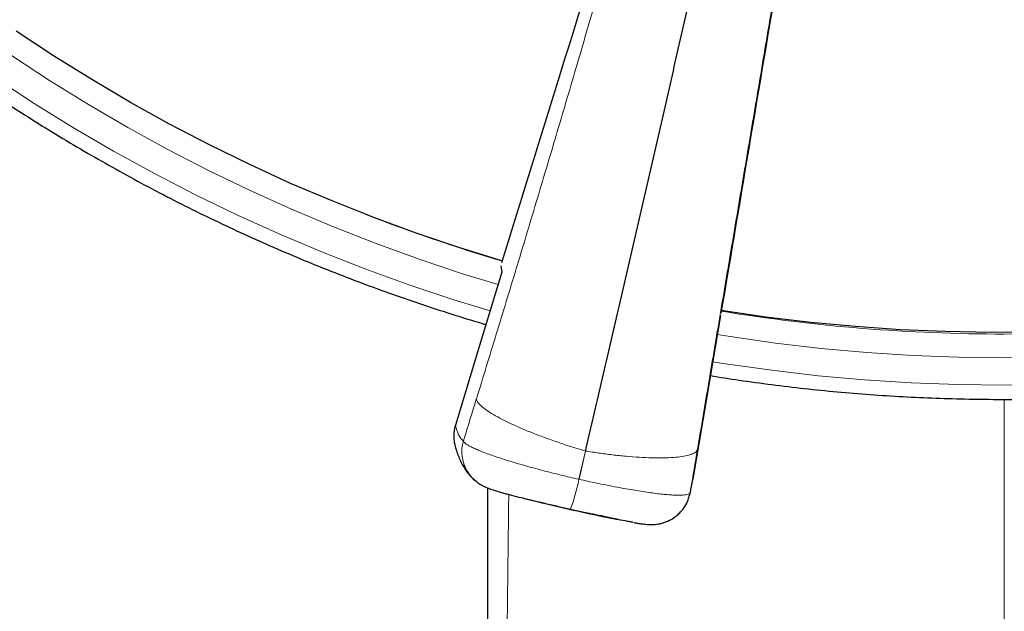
# Model space of a CAD drawing. Header units: millimetres. Extents: x 8 to 2427, y 12 to 2587.
# Tile 94 of 154: x 1070 to 1095, y 1792 to 1807. Entities that reach past the tile are written whole.
import ezdxf

# ---------------------------------------------------------------- set-up
doc = ezdxf.new("R2010")
doc.units = ezdxf.units.MM

msp = doc.modelspace()

# ---------------------------------------------------------------- linework, layer by layer
at = {"color": 7, "linetype": 'Continuous', "lineweight": 30}
for p, q in [((1082.254, 1800.816), (1082.282, 1800.654)), ((1087.993, 1799.52), (1087.965, 1799.367))]:
    msp.add_line(p, q, dxfattribs=at)
at = {"color": 252, "linetype": 'Continuous', "lineweight": 0}
for p, q in [((1095.404, 1797.329), (1095.404, 1697.963)), ((1084.287, 1795.241), (1084.465, 1795.978)), ((1084.297, 1795.239), (1084.465, 1795.978)), ((1084.29, 1795.231), (1084.287, 1795.241)), ((1084.29, 1795.231), (1084.297, 1795.239)), ((1087.181, 1794.828), (1087.2, 1794.897))]:
    msp.add_line(p, q, dxfattribs=at)
at = {"color": 7, "linetype": 'Continuous', "lineweight": 30, "flags": 128}
for points in [[(1082.278, 1800.953), (1081.154, 1801.301), (1080.04, 1801.677), (1078.937, 1802.082), (1077.844, 1802.515), (1076.764, 1802.976), (1075.696, 1803.465), (1074.642, 1803.981), (1073.602, 1804.524), (1072.577, 1805.093), (1071.567, 1805.689), (1070.573, 1806.31), (1069.597, 1806.957)], [(1082.282, 1800.654), (1081.673, 1798.649), (1081.066, 1796.651)], [(1096.228, 1799.089), (1095.05, 1799.079), (1093.872, 1799.099), (1092.695, 1799.15), (1091.52, 1799.23), (1090.347, 1799.341), (1089.178, 1799.482), (1088.012, 1799.653)], [(1087.965, 1799.367), (1087.617, 1797.301), (1087.27, 1795.245)]]:
    msp.add_lwpolyline(points, dxfattribs=at)
at = {"color": 252, "linetype": 'Continuous', "lineweight": 0, "flags": 128}
for points in [[(1082.183, 1800.33), (1081.256, 1800.615), (1080.121, 1800.993), (1078.996, 1801.4), (1077.883, 1801.836), (1076.782, 1802.301), (1075.693, 1802.794), (1074.618, 1803.314), (1073.557, 1803.862), (1072.512, 1804.437), (1071.481, 1805.038), (1070.468, 1805.666), (1069.471, 1806.32)], [(1069.051, 1805.73), (1070.064, 1805.066), (1071.094, 1804.428), (1072.141, 1803.817), (1073.204, 1803.232), (1074.282, 1802.676), (1075.374, 1802.147), (1076.48, 1801.646), (1077.599, 1801.174), (1078.731, 1800.731), (1079.873, 1800.318), (1081.027, 1799.933), (1081.974, 1799.642)], [(1096.603, 1798.431), (1095.404, 1798.415), (1094.206, 1798.431), (1093.008, 1798.477), (1091.812, 1798.554), (1090.618, 1798.662), (1089.428, 1798.8), (1088.242, 1798.969), (1087.907, 1799.022)], [(1087.787, 1798.314), (1088.126, 1798.26), (1089.331, 1798.089), (1090.541, 1797.948), (1091.754, 1797.839), (1092.969, 1797.76), (1094.186, 1797.714), (1095.404, 1797.698), (1096.622, 1797.714)]]:
    msp.add_lwpolyline(points, dxfattribs=at)
at = {"color": 252, "linetype": 'Continuous', "lineweight": 0}
for centre, radius, start, end in [((1095.727, 1844.045), 45.011, 269.5887, 349.589), ((1095.345, 1844.864), 45.821, 248.7342, 253.4253), ((1095.403, 1845.113), 46.077, 260.7695, 270.0009), ((1079.758, 1796.09), 4.613, 339.3034, 349.2763)]:
    msp.add_arc(centre, radius, start, end, dxfattribs=at)
at = {"color": 7, "linetype": 'Continuous', "lineweight": 30}
for points, knots in [([(1050.09, 1831.253), (1050.097, 1831.228), (1050.177, 1830.931), (1050.346, 1830.366), (1050.596, 1829.558), (1050.863, 1828.755), (1051.145, 1827.957), (1051.441, 1827.164), (1051.753, 1826.377), (1052.078, 1825.595), (1052.419, 1824.82), (1052.774, 1824.05), (1053.143, 1823.287), (1053.526, 1822.531), (1053.923, 1821.782), (1054.335, 1821.04), (1054.76, 1820.306), (1055.198, 1819.579), (1055.65, 1818.86), (1056.116, 1818.15), (1056.594, 1817.448), (1057.086, 1816.755), (1057.59, 1816.071), (1058.107, 1815.396), (1058.637, 1814.73), (1059.179, 1814.074), (1059.733, 1813.428), (1060.299, 1812.792), (1060.876, 1812.166), (1061.466, 1811.551), (1062.066, 1810.946), (1062.678, 1810.353), (1063.301, 1809.77), (1063.935, 1809.199), (1064.579, 1808.639), (1065.233, 1808.091), (1065.898, 1807.554), (1066.572, 1807.03), (1067.256, 1806.518), (1067.95, 1806.018), (1068.653, 1805.531), (1069.365, 1805.057), (1070.085, 1804.595), (1070.814, 1804.146), (1071.551, 1803.711), (1072.296, 1803.289), (1073.049, 1802.88), (1073.81, 1802.485), (1074.577, 1802.104), (1075.352, 1801.737), (1076.133, 1801.383), (1076.921, 1801.044), (1077.715, 1800.719), (1078.515, 1800.408), (1079.321, 1800.112), (1080.132, 1799.83), (1080.948, 1799.564), (1081.527, 1799.383), (1081.834, 1799.294), (1081.866, 1799.285)], [0, 0, 0, 0, 0.001659, 0.01977, 0.037881, 0.055992, 0.074103, 0.092215, 0.110326, 0.128437, 0.146549, 0.16466, 0.182772, 0.200884, 0.218995, 0.237107, 0.255219, 0.273331, 0.291443, 0.309555, 0.327668, 0.34578, 0.363893, 0.382005, 0.400118, 0.418231, 0.436343, 0.454456, 0.472569, 0.490683, 0.508796, 0.526909, 0.545023, 0.563136, 0.58125, 0.599363, 0.617477, 0.635591, 0.653705, 0.671819, 0.689933, 0.708048, 0.726162, 0.744276, 0.762391, 0.780505, 0.79862, 0.816735, 0.83485, 0.852965, 0.87108, 0.889195, 0.90731, 0.925425, 0.94354, 0.961656, 0.979771, 0.997886, 1, 1, 1, 1]), ([(1087.726, 1797.949), (1087.976, 1797.909), (1088.51, 1797.824), (1089.33, 1797.713), (1090.184, 1797.611), (1091.04, 1797.525), (1091.897, 1797.454), (1092.756, 1797.399), (1093.615, 1797.359), (1094.475, 1797.335), (1095.335, 1797.326), (1096.195, 1797.332), (1097.055, 1797.354), (1097.915, 1797.391), (1098.774, 1797.444), (1099.631, 1797.513), (1100.487, 1797.596), (1101.342, 1797.695), (1102.194, 1797.81), (1103.044, 1797.939), (1103.892, 1798.084), (1104.736, 1798.244), (1105.578, 1798.42), (1106.416, 1798.61), (1107.251, 1798.816), (1108.081, 1799.036), (1108.907, 1799.271), (1109.729, 1799.521), (1110.546, 1799.786), (1111.358, 1800.066), (1112.164, 1800.36), (1112.965, 1800.668), (1113.76, 1800.991), (1114.549, 1801.328), (1115.332, 1801.679), (1116.107, 1802.044), (1116.876, 1802.423), (1117.638, 1802.816), (1118.392, 1803.223), (1119.138, 1803.643), (1119.877, 1804.076), (1120.607, 1804.522), (1121.329, 1804.982), (1122.042, 1805.454), (1122.746, 1805.939), (1123.442, 1806.437), (1124.127, 1806.947), (1124.803, 1807.47), (1125.469, 1808.004), (1126.126, 1808.55), (1126.771, 1809.108), (1127.407, 1809.678), (1128.031, 1810.259), (1128.645, 1810.851), (1129.247, 1811.454), (1129.839, 1812.067), (1130.418, 1812.691), (1130.986, 1813.326), (1131.542, 1813.97), (1132.086, 1814.625), (1132.617, 1815.289), (1133.137, 1815.962), (1133.643, 1816.645), (1134.137, 1817.337), (1134.617, 1818.038), (1135.085, 1818.747), (1135.539, 1819.464), (1135.98, 1820.189), (1136.407, 1820.922), (1136.82, 1821.663), (1137.22, 1822.411), (1137.605, 1823.166), (1137.977, 1823.928), (1138.334, 1824.696), (1138.677, 1825.471), (1139.005, 1826.252), (1139.318, 1827.038), (1139.617, 1827.83), (1139.901, 1828.628), (1140.171, 1829.43), (1140.424, 1830.237), (1140.606, 1830.844), (1140.698, 1831.183), (1140.716, 1831.25)], [0, 0, 0, 0, 0.011054, 0.023535, 0.036015, 0.048496, 0.060976, 0.073457, 0.085937, 0.098418, 0.110898, 0.123379, 0.135859, 0.14834, 0.160821, 0.173301, 0.185782, 0.198262, 0.210743, 0.223223, 0.235704, 0.248184, 0.260665, 0.273145, 0.285626, 0.298106, 0.310586, 0.323067, 0.335547, 0.348027, 0.360508, 0.372988, 0.385468, 0.397948, 0.410428, 0.422908, 0.435388, 0.447868, 0.460348, 0.472828, 0.485308, 0.497787, 0.510267, 0.522747, 0.535226, 0.547706, 0.560185, 0.572665, 0.585144, 0.597623, 0.610103, 0.622582, 0.635061, 0.64754, 0.660019, 0.672498, 0.684976, 0.697455, 0.709934, 0.722413, 0.734891, 0.74737, 0.759848, 0.772326, 0.784805, 0.797283, 0.809761, 0.822239, 0.834717, 0.847195, 0.859673, 0.872151, 0.884629, 0.897106, 0.909584, 0.922062, 0.934539, 0.947017, 0.959494, 0.971972, 0.984449, 0.996926, 1, 1, 1, 1]), ([(1084.465, 1795.978), (1084.605, 1796.575), (1084.885, 1797.768), (1085.304, 1799.569), (1085.722, 1801.377), (1086.138, 1803.19), (1086.553, 1805.006), (1086.966, 1806.823), (1087.364, 1808.588), (1087.747, 1810.3), (1088.117, 1811.959), (1088.484, 1813.615), (1088.848, 1815.267), (1089.209, 1816.912), (1089.445, 1818.001), (1089.564, 1818.545)], [0, 0, 0, 0, 0.080062, 0.160166, 0.240259, 0.32034, 0.40043, 0.480459, 0.560377, 0.633581, 0.706792, 0.780071, 0.853439, 0.926789, 1, 1, 1, 1]), ([(1087.353, 1817.299), (1086.974, 1816.073), (1086.216, 1813.622), (1084.986, 1809.653), (1083.67, 1805.41), (1082.733, 1802.396), (1082.267, 1800.899)], [0, 0, 0, 0, 0.223519, 0.447046, 0.72523, 1, 1, 1, 1]), ([(1090.843, 1816.508), (1090.632, 1815.244), (1090.209, 1812.717), (1089.523, 1808.625), (1088.788, 1804.245), (1088.265, 1801.133), (1088.004, 1799.585)], [0, 0, 0, 0, 0.223343, 0.446693, 0.724658, 1, 1, 1, 1]), ([(1081.066, 1796.651), (1081.052, 1796.597), (1081.025, 1796.49), (1081.022, 1796.324), (1081.033, 1796.205), (1081.053, 1796.144), (1081.055, 1796.136)], [0, 0, 0, 0, 0.317151, 0.634301, 0.951463, 1, 1, 1, 1]), ([(1081.055, 1796.136), (1081.061, 1796.11), (1081.08, 1796.03), (1081.121, 1795.904), (1081.178, 1795.761), (1081.24, 1795.634), (1081.308, 1795.519), (1081.382, 1795.413), (1081.466, 1795.316), (1081.536, 1795.243), (1081.584, 1795.206), (1081.596, 1795.196)], [0, 0, 0, 0, 0.080578, 0.255693, 0.40653, 0.539308, 0.658637, 0.76795, 0.869859, 0.96639, 1, 1, 1, 1]), ([(1081.653, 1795.155), (1081.641, 1795.161), (1081.62, 1795.173), (1081.604, 1795.19), (1081.597, 1795.197)], [0, 0, 0, 0, 0.575061, 1, 1, 1, 1]), ([(1081.652, 1795.152), (1081.653, 1795.151), (1081.686, 1795.126), (1081.753, 1795.086), (1081.839, 1795.042), (1081.918, 1795.009), (1081.986, 1794.983), (1082.064, 1794.957), (1082.156, 1794.928), (1082.234, 1794.906), (1082.279, 1794.893), (1082.285, 1794.892)], [0, 0, 0, 0, 0.006337, 0.143132, 0.266363, 0.381345, 0.505022, 0.627018, 0.808635, 0.975605, 1, 1, 1, 1]), ([(1087.185, 1794.827), (1087.186, 1794.828), (1087.19, 1794.844), (1087.198, 1794.88), (1087.211, 1794.941), (1087.227, 1795.022), (1087.245, 1795.114), (1087.258, 1795.182), (1087.266, 1795.225), (1087.267, 1795.226)], [0, 0, 0, 0, 0.0098, 0.138083, 0.381398, 0.586925, 0.784466, 0.993503, 1, 1, 1, 1]), ([(1081.909, 1795.013), (1081.909, 1794.603), (1081.909, 1793.633), (1081.909, 1792.124), (1081.909, 1790.533), (1081.908, 1789.028), (1081.908, 1787.605), (1081.908, 1786.234), (1081.908, 1784.914), (1081.908, 1783.646), (1081.908, 1782.429), (1081.908, 1781.264), (1081.908, 1780.15), (1081.908, 1779.088), (1081.908, 1778.083), (1081.908, 1777.134), (1081.908, 1776.241), (1081.908, 1775.397), (1081.908, 1774.16), (1081.908, 1772.499), (1081.908, 1770.386), (1081.908, 1768.232), (1081.907, 1766.039), (1081.907, 1763.807), (1081.907, 1761.378), (1081.907, 1758.752), (1081.907, 1755.925), (1081.907, 1753.051), (1081.907, 1750.133), (1081.907, 1747.733), (1081.907, 1745.865), (1081.908, 1744.556), (1081.908, 1743.275), (1081.908, 1742.044), (1081.908, 1740.873), (1081.908, 1739.762), (1081.908, 1738.71), (1081.908, 1737.711), (1081.908, 1736.755), (1081.907, 1735.843), (1081.907, 1734.973), (1081.907, 1734.127), (1081.907, 1733.261), (1081.907, 1732.344), (1081.907, 1731.371), (1081.907, 1730.33), (1081.907, 1729.219), (1081.907, 1728.035), (1081.907, 1726.802), (1081.906, 1725.52), (1081.906, 1724.061), (1081.906, 1722.433), (1081.906, 1720.647), (1081.906, 1718.845), (1081.906, 1717.032), (1081.906, 1715.209), (1081.906, 1713.375), (1081.906, 1711.328), (1081.906, 1709.066), (1081.906, 1706.599), (1081.906, 1704.152), (1081.906, 1701.75), (1081.906, 1699.406), (1081.906, 1697.652), (1081.906, 1696.471), (1081.906, 1695.846), (1081.906, 1695.225), (1081.905, 1694.61), (1081.905, 1694.011), (1081.905, 1693.41), (1081.905, 1692.821), (1081.905, 1692.251), (1081.905, 1691.734), (1081.905, 1691.348), (1081.905, 1691.077), (1081.905, 1690.907), (1081.905, 1690.747), (1081.905, 1690.596), (1081.905, 1690.441), (1081.905, 1690.249), (1081.905, 1689.992), (1081.905, 1689.659), (1081.905, 1689.257), (1081.905, 1688.814), (1081.905, 1688.339), (1081.905, 1687.836), (1081.905, 1687.283), (1081.905, 1686.681), (1081.905, 1686.03), (1081.905, 1685.283), (1081.905, 1684.435), (1081.905, 1683.478), (1081.905, 1682.694), (1081.905, 1682.229), (1081.905, 1682.106)], [0, 0, 0, 0, 0.010906, 0.025764, 0.040109, 0.053165, 0.065765, 0.077909, 0.089597, 0.10083, 0.111606, 0.121927, 0.131792, 0.141201, 0.150155, 0.158505, 0.166416, 0.173887, 0.180918, 0.199292, 0.21801, 0.237081, 0.256504, 0.276279, 0.296408, 0.321024, 0.346073, 0.371522, 0.397366, 0.423601, 0.435268, 0.44699, 0.458379, 0.469287, 0.479714, 0.489489, 0.498802, 0.507653, 0.516042, 0.524208, 0.531883, 0.539165, 0.546676, 0.554914, 0.563529, 0.572522, 0.582576, 0.593063, 0.603983, 0.615336, 0.627121, 0.642751, 0.658618, 0.674578, 0.690633, 0.706782, 0.723025, 0.739362, 0.761165, 0.783134, 0.804918, 0.826193, 0.846958, 0.867213, 0.872793, 0.878333, 0.883833, 0.889293, 0.894671, 0.899738, 0.905268, 0.91032, 0.914895, 0.918991, 0.920585, 0.922092, 0.923514, 0.92485, 0.926106, 0.927617, 0.929961, 0.932915, 0.936477, 0.940648, 0.944665, 0.949119, 0.954011, 0.95934, 0.965106, 0.971309, 0.979179, 0.987654, 0.996732, 1, 1, 1, 1]), ([(1082.3, 1794.888), (1082.303, 1794.887), (1082.335, 1794.877), (1082.416, 1794.856), (1082.568, 1794.816), (1082.746, 1794.771), (1082.94, 1794.724), (1083.128, 1794.678), (1083.275, 1794.644), (1083.365, 1794.623)], [0, 0, 0, 0, 0.016204, 0.147209, 0.279192, 0.531621, 0.661285, 0.791971, 1, 1, 1, 1]), ([(1082.837, 1794.749), (1083.055, 1794.694), (1083.562, 1794.567), (1084.362, 1794.386), (1084.969, 1794.255), (1085.288, 1794.193), (1085.314, 1794.188)], [0, 0, 0, 0, 0.266004, 0.617112, 0.968243, 1, 1, 1, 1]), ([(1087.019, 1794.477), (1087.032, 1794.494), (1087.088, 1794.563), (1087.145, 1794.682), (1087.171, 1794.787), (1087.181, 1794.828)], [0, 0, 0, 0, 0.1681972, 0.6758555, 1, 1, 1, 1]), ([(1085.711, 1794.111), (1085.697, 1794.114), (1085.651, 1794.122), (1085.527, 1794.145), (1085.363, 1794.178), (1085.179, 1794.216), (1084.985, 1794.257), (1084.804, 1794.297), (1084.669, 1794.326), (1084.641, 1794.332)], [0, 0, 0, 0, 0.060634, 0.190652, 0.439323, 0.567056, 0.695796, 0.938032, 1, 1, 1, 1]), ([(1085.726, 1794.109), (1085.734, 1794.107), (1085.783, 1794.098), (1085.863, 1794.085), (1085.958, 1794.072), (1086.04, 1794.062), (1086.104, 1794.058), (1086.161, 1794.056), (1086.218, 1794.056), (1086.288, 1794.06), (1086.372, 1794.071), (1086.466, 1794.091), (1086.567, 1794.124), (1086.67, 1794.17), (1086.77, 1794.229), (1086.864, 1794.301), (1086.95, 1794.382), (1086.998, 1794.444), (1087.022, 1794.475)], [0, 0, 0, 0, 0.022635, 0.129588, 0.245259, 0.328321, 0.3993, 0.43761, 0.477759, 0.523652, 0.575189, 0.63029, 0.688911, 0.749881, 0.812161, 0.875134, 0.938455, 1, 1, 1, 1])]:
    msp.add_open_spline(points, degree=3, knots=knots, dxfattribs=at)
at = {"color": 252, "linetype": 'Continuous', "lineweight": 0}
for points, knots in [([(1087.407, 1817.239), (1087.234, 1816.611), (1086.89, 1815.358), (1086.364, 1813.474), (1085.833, 1811.592), (1085.298, 1809.715), (1084.758, 1807.843), (1084.224, 1806.012), (1083.697, 1804.223), (1083.178, 1802.481), (1082.658, 1800.75), (1082.136, 1799.033), (1081.788, 1797.9), (1081.614, 1797.334)], [0, 0, 0, 0, 0.094218, 0.188263, 0.281988, 0.375475, 0.468829, 0.562137, 0.650032, 0.737764, 0.825344, 0.912777, 1, 1, 1, 1]), ([(1090.833, 1816.462), (1090.725, 1815.82), (1090.509, 1814.538), (1090.184, 1812.608), (1089.859, 1810.68), (1089.534, 1808.755), (1089.211, 1806.834), (1088.894, 1804.953), (1088.584, 1803.116), (1088.282, 1801.324), (1087.982, 1799.543), (1087.685, 1797.775), (1087.488, 1796.608), (1087.39, 1796.025)], [0, 0, 0, 0, 0.094218, 0.188263, 0.281988, 0.375475, 0.468829, 0.562137, 0.650032, 0.737764, 0.825344, 0.912777, 1, 1, 1, 1]), ([(1081.613, 1797.333), (1081.508, 1796.991), (1081.395, 1796.626), (1081.282, 1796.262), (1081.275, 1796.24)], [0, 0, 0, 0, 0.937379, 1, 1, 1, 1]), ([(1081.614, 1797.333), (1081.622, 1797.31), (1081.638, 1797.262), (1081.716, 1797.174), (1081.838, 1797.073), (1082.007, 1796.961), (1082.223, 1796.838), (1082.48, 1796.709), (1082.773, 1796.577), (1083.093, 1796.444), (1083.432, 1796.316), (1083.778, 1796.194), (1084.124, 1796.08), (1084.353, 1796.012), (1084.465, 1795.978)], [0, 0, 0, 0, 0.077109, 0.157409, 0.240459, 0.325696, 0.412458, 0.500002, 0.587546, 0.674307, 0.759544, 0.842593, 0.922892, 1, 1, 1, 1]), ([(1081.275, 1796.24), (1081.253, 1796.26), (1081.211, 1796.301), (1081.155, 1796.394), (1081.106, 1796.507), (1081.079, 1796.603), (1081.066, 1796.651)], [0, 0, 0, 0, 0.249503, 0.499204, 0.749502, 1, 1, 1, 1]), ([(1081.597, 1795.197), (1081.555, 1795.234), (1081.464, 1795.314), (1081.357, 1795.471), (1081.277, 1795.652), (1081.236, 1795.847), (1081.231, 1796.046), (1081.26, 1796.175), (1081.275, 1796.24)], [0, 0, 0, 0, 0.144885, 0.315908, 0.486931, 0.657954, 0.828977, 1, 1, 1, 1]), ([(1084.287, 1795.241), (1084.287, 1795.241), (1084.211, 1795.259), (1084.058, 1795.294), (1083.824, 1795.351), (1083.585, 1795.41), (1083.343, 1795.472), (1083.104, 1795.536), (1082.872, 1795.6), (1082.651, 1795.664), (1082.442, 1795.727), (1082.243, 1795.79), (1082.06, 1795.851), (1081.894, 1795.91), (1081.746, 1795.966), (1081.615, 1796.021), (1081.504, 1796.072), (1081.414, 1796.119), (1081.345, 1796.163), (1081.297, 1796.204), (1081.28, 1796.228), (1081.275, 1796.24), (1081.275, 1796.24)], [0, 0, 0, 0, 0.000013, 0.050266, 0.10052, 0.154977, 0.20983, 0.265928, 0.322454, 0.377839, 0.433631, 0.490703, 0.548214, 0.603726, 0.659637, 0.716809, 0.774415, 0.829786, 0.885549, 0.942553, 0.999987, 1, 1, 1, 1]), ([(1087.39, 1796.024), (1087.382, 1796.004), (1087.366, 1795.964), (1087.287, 1795.911), (1087.163, 1795.866), (1086.99, 1795.831), (1086.77, 1795.808), (1086.506, 1795.797), (1086.205, 1795.799), (1085.877, 1795.814), (1085.529, 1795.84), (1085.173, 1795.878), (1084.817, 1795.923), (1084.581, 1795.96), (1084.465, 1795.978)], [0, 0, 0, 0, 0.077108, 0.157408, 0.240457, 0.325694, 0.412456, 0.5, 0.587545, 0.674306, 0.759544, 0.842593, 0.922892, 1, 1, 1, 1]), ([(1087.39, 1796.024), (1087.33, 1795.672), (1087.267, 1795.295), (1087.204, 1794.92), (1087.2, 1794.897)], [0, 0, 0, 0, 0.937379, 1, 1, 1, 1]), ([(1084.297, 1795.239), (1084.297, 1795.239), (1084.373, 1795.222), (1084.526, 1795.188), (1084.759, 1795.139), (1084.997, 1795.09), (1085.236, 1795.043), (1085.472, 1794.999), (1085.698, 1794.96), (1085.913, 1794.925), (1086.117, 1794.894), (1086.309, 1794.868), (1086.484, 1794.848), (1086.642, 1794.834), (1086.782, 1794.825), (1086.905, 1794.822), (1087.007, 1794.825), (1087.087, 1794.834), (1087.147, 1794.848), (1087.186, 1794.869), (1087.198, 1794.887), (1087.2, 1794.897), (1087.2, 1794.897)], [0, 0, 0, 0, 0.000013, 0.050112, 0.100521, 0.155184, 0.210247, 0.265928, 0.322454, 0.377839, 0.433631, 0.490703, 0.548214, 0.603726, 0.659637, 0.716809, 0.774415, 0.829786, 0.885549, 0.942553, 0.999987, 1, 1, 1, 1]), ([(1087.2, 1794.897), (1087.203, 1794.912), (1087.21, 1794.942), (1087.226, 1795.018), (1087.245, 1795.116), (1087.262, 1795.202), (1087.27, 1795.245)], [0, 0, 0, 0, 0.249503, 0.499204, 0.749502, 1, 1, 1, 1]), ([(1082.463, 1794.844), (1082.411, 1790.936), (1082.286, 1781.417), (1082.168, 1766.287), (1082.065, 1749.453), (1081.994, 1732.62), (1081.947, 1715.787), (1081.92, 1698.953), (1081.912, 1687.731), (1081.908, 1682.12)], [0, 0, 0, 0, 0.1040137, 0.2533448, 0.4026759, 0.5520069, 0.701338, 0.850669, 1, 1, 1, 1]), ([(1083.365, 1794.623), (1083.381, 1794.619), (1083.451, 1794.602), (1083.583, 1794.572), (1083.802, 1794.521), (1083.967, 1794.484), (1084.073, 1794.46)], [0, 0, 0, 0, 0.072751, 0.315547, 0.560287, 1, 1, 1, 1]), ([(1084.641, 1794.332), (1084.614, 1794.339), (1084.531, 1794.357), (1084.342, 1794.399), (1084.178, 1794.436), (1084.073, 1794.46)], [0, 0, 0, 0, 0.151224, 0.454722, 1, 1, 1, 1])]:
    msp.add_open_spline(points, degree=3, knots=knots, dxfattribs=at)

doc.saveas('drawing.dxf')
